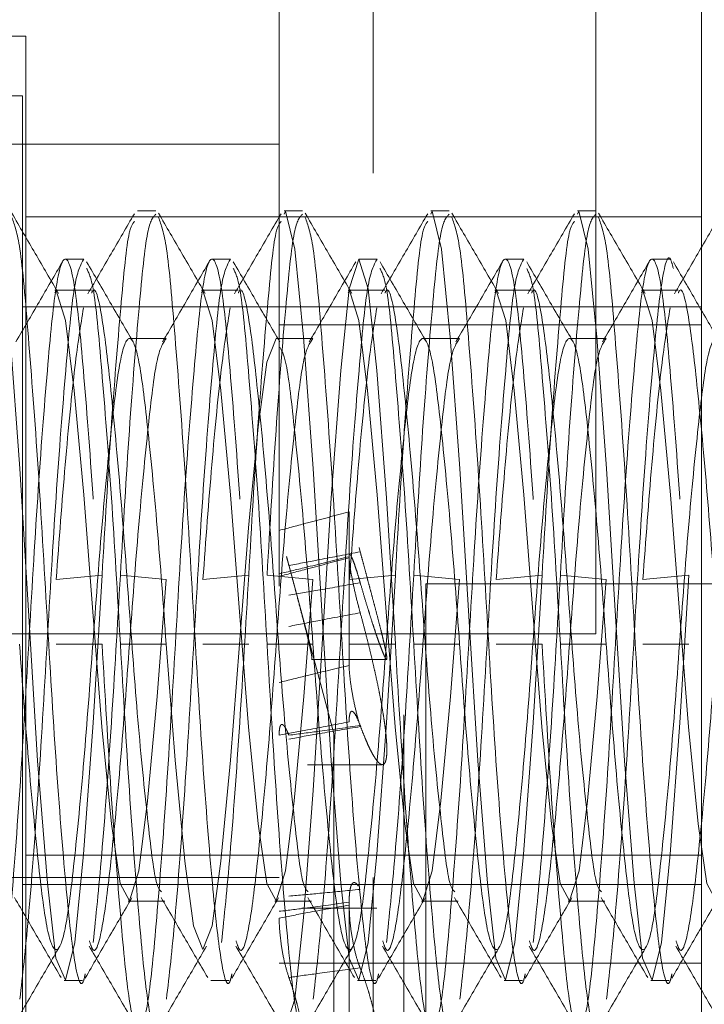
# Paper-space layout '2' of a CAD drawing. Header units: inches. Extents: x 1 to 109, y 1 to 85.
# Tile 71 of 134: x 88.231 to 88.353, y 24.693 to 24.868. Entities that reach past the tile are written whole.
import ezdxf

# ---------------------------------------------------------------- set-up
doc = ezdxf.new("R2010")
doc.units = ezdxf.units.IN
doc.header["$MEASUREMENT"] = 0
doc.linetypes.add('HIDDEN', pattern=[0.075, 0.05, -0.025])

psp = doc.layouts.new('2')

# ---------------------------------------------------------------- linework, layer by layer
at = {"color": 7, "linetype": 'HIDDEN', "lineweight": 0, "ltscale": 5}
for p, q in [((88.29402, 30.34099), (88.29402, 19.94099)), ((88.27736, 29.14265), (88.27736, 19.94099)), ((88.33359, 24.75924), (88.33359, 24.9259)), ((88.35236, 24.90657), (88.35236, 24.64657)), ((88.23236, 24.86532), (88.21511, 24.86532)), ((88.23236, 24.68782), (88.23236, 24.86532)), ((88.23177, 24.85474), (88.21511, 24.85474)), ((88.23177, 24.67724), (88.23177, 24.85474)), ((88.27736, 24.84615), (88.21511, 24.84615)), ((88.25544, 24.83432), (88.25219, 24.83432)), ((88.28149, 24.83432), (88.27823, 24.83432)), ((88.30753, 24.83432), (88.30427, 24.83432)), ((88.33357, 24.83432), (88.33031, 24.83432)), ((88.35236, 24.83324), (88.23236, 24.83324)), ((88.24265, 24.82574), (88.23939, 24.82574)), ((88.26869, 24.82574), (88.26543, 24.82574)), ((88.29473, 24.82574), (88.29147, 24.82574)), ((88.32077, 24.82574), (88.31752, 24.82574)), ((88.34681, 24.82574), (88.34356, 24.82574)), ((88.24405, 24.82022), (88.23754, 24.82022)), ((88.27009, 24.82022), (88.26358, 24.82022)), ((88.29613, 24.82022), (88.28962, 24.82022)), ((88.32218, 24.82022), (88.31567, 24.82022)), ((88.34822, 24.82022), (88.34171, 24.82022)), ((88.35236, 24.81724), (88.23177, 24.81724)), ((88.35236, 24.81407), (88.27736, 24.81407)), ((88.25729, 24.81164), (88.25078, 24.81164)), ((88.28334, 24.81164), (88.27683, 24.81164)), ((88.30938, 24.81164), (88.30287, 24.81164)), ((88.33542, 24.81164), (88.32891, 24.81164)), ((88.28978, 24.78087), (88.28978, 24.7727)), ((88.29174, 24.77377), (88.29154, 24.77451)), ((88.29197, 24.7729), (88.29154, 24.77451)), ((88.27928, 24.77058), (88.27864, 24.77297)), ((88.28978, 24.7536), (88.28978, 24.77291)), ((88.2459, 24.76962), (88.23776, 24.76887)), ((88.25729, 24.76887), (88.24916, 24.76962)), ((88.27194, 24.76962), (88.26381, 24.76887)), ((88.28334, 24.76887), (88.2752, 24.76962)), ((88.28707, 24.74151), (88.27928, 24.77058)), ((88.29798, 24.76962), (88.28985, 24.76887)), ((88.30938, 24.76887), (88.30124, 24.76962)), ((88.32403, 24.76962), (88.31589, 24.76887)), ((88.33542, 24.76887), (88.32728, 24.76962)), ((88.35007, 24.76962), (88.34193, 24.76887)), ((88.39629, 24.76807), (88.3034, 24.76807)), ((88.3034, 24.76807), (88.3034, 24.61182)), ((88.16693, 24.75924), (88.33359, 24.75924)), ((88.2459, 24.7574), (88.23776, 24.7574)), ((88.25729, 24.7574), (88.24916, 24.7574)), ((88.27194, 24.7574), (88.26381, 24.7574)), ((88.28334, 24.7574), (88.2752, 24.7574)), ((88.29798, 24.7574), (88.28985, 24.7574)), ((88.30938, 24.7574), (88.30124, 24.7574)), ((88.32403, 24.7574), (88.31589, 24.7574)), ((88.33542, 24.7574), (88.32728, 24.7574)), ((88.35007, 24.7574), (88.34193, 24.7574)), ((88.2831, 24.75468), (88.29647, 24.75468)), ((88.29949, 24.74484), (88.29949, 24.4788)), ((88.28707, 24.74151), (88.28707, 24.48212)), ((88.28236, 24.73599), (88.29567, 24.73599)), ((88.23236, 24.7199), (88.35236, 24.7199)), ((88.27736, 24.71599), (88.21511, 24.71599)), ((88.23177, 24.71474), (88.35236, 24.71474)), ((88.25056, 24.71175), (88.25707, 24.71175)), ((88.2766, 24.71175), (88.28311, 24.71175)), ((88.28137, 24.71053), (88.29468, 24.71053)), ((88.28978, 24.67218), (88.28978, 24.71158)), ((88.30264, 24.71175), (88.30915, 24.71175)), ((88.32869, 24.71175), (88.3352, 24.71175)), ((88.27736, 24.70074), (88.35236, 24.70074)), ((88.23917, 24.69765), (88.24242, 24.69765)), ((88.26521, 24.69765), (88.26846, 24.69765)), ((88.29125, 24.69765), (88.29451, 24.69765)), ((88.31729, 24.69765), (88.32055, 24.69765)), ((88.34333, 24.69765), (88.34659, 24.69765))]:
    psp.add_line(p, q, dxfattribs=at)
at = {"color": 7, "linetype": 'HIDDEN', "lineweight": 0, "ltscale": 5, "flags": 128}
for points in [[(88.22615, 24.8337), (88.22637, 24.83422), (88.22805, 24.82752), (88.22957, 24.8119), (88.23129, 24.78855), (88.23288, 24.76235), (88.23447, 24.73669), (88.23619, 24.71495), (88.23771, 24.70164), (88.23939, 24.69775), (88.24107, 24.70445), (88.24259, 24.72008), (88.24431, 24.74342), (88.2459, 24.76962), (88.2459, 24.76962)], [(88.27823, 24.8337), (88.27845, 24.83422), (88.28013, 24.82752), (88.28165, 24.8119), (88.28337, 24.78855), (88.28496, 24.76235), (88.28656, 24.73669), (88.28828, 24.71495), (88.2898, 24.70164), (88.29147, 24.69775), (88.29315, 24.70445), (88.29467, 24.72008), (88.29639, 24.74342), (88.29798, 24.76962), (88.29798, 24.76962)], [(88.30427, 24.8337), (88.3045, 24.83422), (88.30617, 24.82752), (88.30769, 24.8119), (88.30941, 24.78855), (88.31101, 24.76235), (88.3126, 24.73669), (88.31432, 24.71495), (88.31584, 24.70164), (88.31752, 24.69775), (88.31919, 24.70445), (88.32071, 24.72008), (88.32244, 24.74342), (88.32403, 24.76962), (88.32403, 24.76962)], [(88.33031, 24.8337), (88.33054, 24.83422), (88.33221, 24.82752), (88.33373, 24.8119), (88.33546, 24.78855), (88.33705, 24.76235), (88.33864, 24.73669), (88.34036, 24.71495), (88.34188, 24.70164), (88.34356, 24.69775), (88.34523, 24.70445), (88.34676, 24.72008), (88.34848, 24.74342), (88.35007, 24.76962), (88.35007, 24.76962)], [(88.27793, 24.69073), (88.27845, 24.68907), (88.28013, 24.69437), (88.28165, 24.70886), (88.28337, 24.73143), (88.28496, 24.7574), (88.28656, 24.78337), (88.28828, 24.80594), (88.2898, 24.82043), (88.29147, 24.82574), (88.29315, 24.82043), (88.29467, 24.80594), (88.29639, 24.78337), (88.29798, 24.7574), (88.29798, 24.7574)], [(88.23754, 24.81974), (88.23776, 24.82015), (88.23944, 24.81483), (88.24096, 24.80243), (88.24268, 24.7839), (88.24427, 24.7631), (88.24587, 24.74273), (88.24759, 24.72548), (88.24911, 24.71491), (88.25078, 24.71182), (88.25246, 24.71715), (88.25398, 24.72955), (88.2557, 24.74807), (88.25729, 24.76887), (88.25729, 24.76887)], [(88.26358, 24.81974), (88.26381, 24.82015), (88.26548, 24.81483), (88.267, 24.80243), (88.26872, 24.7839), (88.27032, 24.7631), (88.27191, 24.74273), (88.27363, 24.72548), (88.27515, 24.71491), (88.27683, 24.71182), (88.2785, 24.71715), (88.28002, 24.72955), (88.28175, 24.74807), (88.28334, 24.76887), (88.28334, 24.76887)], [(88.28962, 24.81974), (88.28985, 24.82015), (88.29152, 24.81483), (88.29304, 24.80243), (88.29477, 24.7839), (88.29636, 24.7631), (88.29795, 24.74273), (88.29967, 24.72548), (88.30119, 24.71491), (88.30287, 24.71182), (88.30454, 24.71715), (88.30607, 24.72955), (88.30779, 24.74807), (88.30938, 24.76887), (88.30938, 24.76887)], [(88.31567, 24.81974), (88.31589, 24.82015), (88.31757, 24.81483), (88.31909, 24.80243), (88.32081, 24.7839), (88.3224, 24.7631), (88.32399, 24.74273), (88.32571, 24.72548), (88.32723, 24.71491), (88.32891, 24.71182), (88.33059, 24.71715), (88.33211, 24.72955), (88.33383, 24.74807), (88.33542, 24.76887), (88.33542, 24.76887)], [(88.34171, 24.81974), (88.34193, 24.82015), (88.34361, 24.81483), (88.34513, 24.80243), (88.34685, 24.7839), (88.34844, 24.7631), (88.35003, 24.74273), (88.35175, 24.72548), (88.35327, 24.71491), (88.35495, 24.71182), (88.35663, 24.71715), (88.35815, 24.72955), (88.35987, 24.74807), (88.36146, 24.76887), (88.36146, 24.76887)], [(88.25729, 24.7574), (88.25889, 24.73679), (88.26061, 24.71888), (88.26213, 24.70738), (88.26381, 24.70316), (88.26548, 24.70738), (88.267, 24.71888), (88.26872, 24.73679), (88.27032, 24.7574), (88.27191, 24.77801), (88.27363, 24.79593), (88.27515, 24.80743), (88.27683, 24.81164), (88.27683, 24.81164)]]:
    psp.add_lwpolyline(points, dxfattribs=at)
at = {"color": 7, "linetype": 'HIDDEN', "lineweight": 0, "ltscale": 5}
for points, knots in [([(88.23817, 24.81964), (88.23679, 24.822), (88.23403, 24.82674), (88.23128, 24.83149), (88.2299, 24.83386)], [0, 0, 0, 0, 0.49961, 1, 1, 1, 1]), ([(88.2299, 24.83313), (88.23038, 24.8318), (88.23141, 24.82894), (88.23279, 24.81264), (88.23457, 24.78942), (88.23614, 24.76223), (88.23771, 24.73575), (88.23948, 24.71371), (88.24094, 24.70048), (88.24218, 24.69558), (88.24283, 24.69844), (88.24292, 24.69885)], [0, 0, 0, 0, 0.105591, 0.227898, 0.355253, 0.479343, 0.603433, 0.730788, 0.853095, 0.979343, 1, 1, 1, 1]), ([(88.25164, 24.83378), (88.25026, 24.83141), (88.24751, 24.82667), (88.24476, 24.82194), (88.24338, 24.81958)], [0, 0, 0, 0, 0.500349, 1, 1, 1, 1]), ([(88.24916, 24.76962), (88.24968, 24.77845), (88.25073, 24.79633), (88.2525, 24.81792), (88.2539, 24.83205), (88.25495, 24.83317), (88.25544, 24.8337)], [0, 0, 0, 0, 0.2568157, 0.5203892, 0.7735146, 1, 1, 1, 1]), ([(88.26421, 24.81964), (88.26283, 24.822), (88.26007, 24.82674), (88.25732, 24.83149), (88.25594, 24.83386)], [0, 0, 0, 0, 0.49961, 1, 1, 1, 1]), ([(88.25594, 24.83313), (88.25642, 24.8318), (88.25745, 24.82894), (88.25883, 24.81264), (88.26061, 24.78942), (88.26218, 24.76223), (88.26375, 24.73575), (88.26552, 24.71371), (88.26698, 24.70048), (88.26822, 24.69558), (88.26887, 24.69844), (88.26896, 24.69885)], [0, 0, 0, 0, 0.105591, 0.227898, 0.355253, 0.479343, 0.603433, 0.730788, 0.853095, 0.979343, 1, 1, 1, 1]), ([(88.27768, 24.83378), (88.27631, 24.83141), (88.27355, 24.82667), (88.2708, 24.82194), (88.26942, 24.81958)], [0, 0, 0, 0, 0.500349, 1, 1, 1, 1]), ([(88.2752, 24.76962), (88.27572, 24.77845), (88.27677, 24.79633), (88.27854, 24.81792), (88.27994, 24.83205), (88.28099, 24.83317), (88.28149, 24.8337)], [0, 0, 0, 0, 0.256816, 0.520389, 0.773515, 1, 1, 1, 1]), ([(88.29025, 24.81964), (88.28888, 24.822), (88.28611, 24.82674), (88.28336, 24.83149), (88.28198, 24.83386)], [0, 0, 0, 0, 0.49961, 1, 1, 1, 1]), ([(88.28198, 24.83313), (88.28246, 24.8318), (88.28349, 24.82894), (88.28488, 24.81264), (88.28665, 24.78942), (88.28822, 24.76223), (88.28979, 24.73575), (88.29156, 24.71371), (88.29303, 24.70048), (88.29426, 24.69558), (88.29491, 24.69844), (88.295, 24.69885)], [0, 0, 0, 0, 0.105591, 0.227898, 0.355253, 0.479343, 0.603433, 0.730788, 0.853095, 0.979343, 1, 1, 1, 1]), ([(88.30372, 24.83378), (88.30235, 24.83141), (88.2996, 24.82667), (88.29684, 24.82194), (88.29546, 24.81958)], [0, 0, 0, 0, 0.500349, 1, 1, 1, 1]), ([(88.30124, 24.76962), (88.30176, 24.77845), (88.30281, 24.79633), (88.30458, 24.81792), (88.30598, 24.83205), (88.30703, 24.83317), (88.30753, 24.8337)], [0, 0, 0, 0, 0.2568157, 0.5203892, 0.7735146, 1, 1, 1, 1]), ([(88.3163, 24.81964), (88.31492, 24.822), (88.31216, 24.82674), (88.3094, 24.83149), (88.30802, 24.83386)], [0, 0, 0, 0, 0.49961, 1, 1, 1, 1]), ([(88.30802, 24.83313), (88.3085, 24.8318), (88.30953, 24.82894), (88.31092, 24.81264), (88.31269, 24.78942), (88.31426, 24.76223), (88.31583, 24.73575), (88.31761, 24.71371), (88.31907, 24.70048), (88.32031, 24.69558), (88.32095, 24.69844), (88.32105, 24.69885)], [0, 0, 0, 0, 0.105591, 0.227898, 0.355253, 0.479343, 0.603433, 0.730788, 0.853095, 0.979343, 1, 1, 1, 1]), ([(88.32977, 24.83378), (88.32839, 24.83141), (88.32564, 24.82667), (88.32288, 24.82194), (88.3215, 24.81958)], [0, 0, 0, 0, 0.500349, 1, 1, 1, 1]), ([(88.32728, 24.76962), (88.3278, 24.77845), (88.32885, 24.79633), (88.33063, 24.81792), (88.33202, 24.83205), (88.33307, 24.83317), (88.33357, 24.8337)], [0, 0, 0, 0, 0.2568157, 0.5203892, 0.7735146, 1, 1, 1, 1]), ([(88.34234, 24.81964), (88.34096, 24.822), (88.3382, 24.82674), (88.33544, 24.83149), (88.33407, 24.83386)], [0, 0, 0, 0, 0.49961, 1, 1, 1, 1]), ([(88.33407, 24.83313), (88.33454, 24.8318), (88.33558, 24.82894), (88.33696, 24.81264), (88.33873, 24.78942), (88.3403, 24.76223), (88.34187, 24.73575), (88.34365, 24.71371), (88.34511, 24.70048), (88.34635, 24.69558), (88.347, 24.69844), (88.34709, 24.69885)], [0, 0, 0, 0, 0.105591, 0.2278978, 0.355253, 0.4793429, 0.6034328, 0.730788, 0.8530949, 0.9793429, 1, 1, 1, 1]), ([(88.35581, 24.83378), (88.35443, 24.83141), (88.35168, 24.82667), (88.34892, 24.82194), (88.34755, 24.81958)], [0, 0, 0, 0, 0.500349, 1, 1, 1, 1]), ([(88.2459, 24.76962), (88.24642, 24.77846), (88.24747, 24.79637), (88.24925, 24.81778), (88.25048, 24.83087), (88.25134, 24.83203), (88.25165, 24.83244)], [0, 0, 0, 0, 0.280533, 0.568447, 0.844949, 1, 1, 1, 1]), ([(88.27194, 24.76962), (88.27246, 24.77846), (88.27351, 24.79637), (88.27529, 24.81778), (88.27652, 24.83087), (88.27738, 24.83203), (88.27769, 24.83244)], [0, 0, 0, 0, 0.280533, 0.568447, 0.844949, 1, 1, 1, 1]), ([(88.29798, 24.76962), (88.2985, 24.77846), (88.29955, 24.79637), (88.30133, 24.81778), (88.30256, 24.83087), (88.30342, 24.83203), (88.30373, 24.83244)], [0, 0, 0, 0, 0.280533, 0.568447, 0.844949, 1, 1, 1, 1]), ([(88.32403, 24.76962), (88.32455, 24.77846), (88.3256, 24.79637), (88.32737, 24.81778), (88.3286, 24.83087), (88.32946, 24.83203), (88.32977, 24.83244)], [0, 0, 0, 0, 0.280533, 0.568447, 0.844949, 1, 1, 1, 1]), ([(88.21986, 24.7574), (88.22038, 24.74852), (88.22143, 24.73053), (88.2232, 24.70786), (88.22467, 24.69265), (88.22637, 24.68725), (88.22807, 24.69265), (88.22954, 24.70786), (88.23131, 24.73053), (88.23288, 24.7574), (88.23445, 24.78427), (88.23622, 24.80695), (88.23769, 24.82216), (88.23939, 24.82755), (88.24109, 24.82216), (88.24256, 24.80695), (88.24433, 24.78427), (88.24538, 24.76628), (88.2459, 24.7574)], [0, 0, 0, 0, 0.062045, 0.125723, 0.186876, 0.25, 0.313124, 0.374277, 0.437955, 0.5, 0.562045, 0.625723, 0.686876, 0.75, 0.813124, 0.874277, 0.937955, 1, 1, 1, 1]), ([(88.2313, 24.69437), (88.2318, 24.69866), (88.2328, 24.70742), (88.23456, 24.73065), (88.23614, 24.75736), (88.23771, 24.78431), (88.23948, 24.80682), (88.24095, 24.82263), (88.24207, 24.82469), (88.24265, 24.82574)], [0, 0, 0, 0, 0.139979, 0.285736, 0.427755, 0.569775, 0.715532, 0.85551, 1, 1, 1, 1]), ([(88.2459, 24.7574), (88.24642, 24.74852), (88.24747, 24.73053), (88.24924, 24.70786), (88.25071, 24.69265), (88.25241, 24.68725), (88.25411, 24.69265), (88.25558, 24.70786), (88.25735, 24.73053), (88.25892, 24.7574), (88.26049, 24.78427), (88.26227, 24.80695), (88.26373, 24.82216), (88.26543, 24.82755), (88.26713, 24.82216), (88.2686, 24.80695), (88.27037, 24.78427), (88.27142, 24.76628), (88.27194, 24.7574)], [0, 0, 0, 0, 0.062045, 0.125723, 0.186876, 0.25, 0.313124, 0.374277, 0.437955, 0.5, 0.562045, 0.625723, 0.686876, 0.75, 0.813124, 0.874277, 0.937955, 1, 1, 1, 1]), ([(88.25734, 24.69437), (88.25784, 24.69866), (88.25885, 24.70742), (88.2606, 24.73065), (88.26218, 24.75736), (88.26375, 24.78431), (88.26552, 24.80682), (88.26699, 24.82263), (88.26812, 24.82469), (88.26869, 24.82574)], [0, 0, 0, 0, 0.139979, 0.285736, 0.427755, 0.569775, 0.715532, 0.85551, 1, 1, 1, 1]), ([(88.28339, 24.69437), (88.28388, 24.69866), (88.28489, 24.70742), (88.28665, 24.73065), (88.28822, 24.75736), (88.28979, 24.78431), (88.29156, 24.80682), (88.29303, 24.82263), (88.29416, 24.82469), (88.29473, 24.82574)], [0, 0, 0, 0, 0.139979, 0.285736, 0.427755, 0.569775, 0.715532, 0.85551, 1, 1, 1, 1]), ([(88.29798, 24.7574), (88.2985, 24.74852), (88.29956, 24.73053), (88.30133, 24.70786), (88.3028, 24.69265), (88.3045, 24.68725), (88.30619, 24.69265), (88.30766, 24.70786), (88.30944, 24.73053), (88.31101, 24.7574), (88.31258, 24.78427), (88.31435, 24.80695), (88.31582, 24.82216), (88.31752, 24.82755), (88.31922, 24.82216), (88.32068, 24.80695), (88.32246, 24.78427), (88.32351, 24.76628), (88.32403, 24.7574)], [0, 0, 0, 0, 0.062045, 0.125723, 0.186876, 0.25, 0.313124, 0.374277, 0.437955, 0.5, 0.562045, 0.625723, 0.686876, 0.75, 0.813124, 0.874277, 0.937955, 1, 1, 1, 1]), ([(88.30943, 24.69437), (88.30992, 24.69866), (88.31093, 24.70742), (88.31269, 24.73065), (88.31426, 24.75736), (88.31583, 24.78431), (88.3176, 24.80682), (88.31907, 24.82263), (88.3202, 24.82469), (88.32077, 24.82574)], [0, 0, 0, 0, 0.139979, 0.285736, 0.427755, 0.569775, 0.715532, 0.85551, 1, 1, 1, 1]), ([(88.32403, 24.7574), (88.32455, 24.74852), (88.3256, 24.73053), (88.32737, 24.70786), (88.32884, 24.69265), (88.33054, 24.68725), (88.33224, 24.69265), (88.3337, 24.70786), (88.33548, 24.73053), (88.33705, 24.7574), (88.33862, 24.78427), (88.34039, 24.80695), (88.34186, 24.82216), (88.34356, 24.82755), (88.34526, 24.82216), (88.34673, 24.80695), (88.3485, 24.78427), (88.34955, 24.76628), (88.35007, 24.7574)], [0, 0, 0, 0, 0.062045, 0.125723, 0.186876, 0.25, 0.313124, 0.374277, 0.437955, 0.5, 0.562045, 0.625723, 0.686876, 0.75, 0.813124, 0.874277, 0.937955, 1, 1, 1, 1]), ([(88.33547, 24.69437), (88.33596, 24.69866), (88.33697, 24.70742), (88.33873, 24.73065), (88.3403, 24.75738), (88.34187, 24.78425), (88.34365, 24.80707), (88.34511, 24.8217), (88.34643, 24.82756), (88.34716, 24.82475), (88.34734, 24.82407)], [0, 0, 0, 0, 0.133919, 0.273366, 0.409237, 0.545108, 0.684555, 0.818474, 0.956708, 1, 1, 1, 1]), ([(88.23886, 24.82523), (88.23749, 24.82286), (88.23473, 24.81812), (88.23197, 24.81338), (88.2306, 24.81102)], [0, 0, 0, 0, 0.500374, 1, 1, 1, 1]), ([(88.25144, 24.81102), (88.25006, 24.81338), (88.2473, 24.81812), (88.24455, 24.82286), (88.24317, 24.82523)], [0, 0, 0, 0, 0.499626, 1, 1, 1, 1]), ([(88.24317, 24.82407), (88.24356, 24.82327), (88.24451, 24.82133), (88.24581, 24.8067), (88.24759, 24.78433), (88.24864, 24.7663), (88.24916, 24.7574)], [0, 0, 0, 0, 0.188311, 0.453929, 0.73051, 1, 1, 1, 1]), ([(88.26491, 24.82523), (88.26353, 24.82286), (88.26078, 24.81812), (88.25802, 24.81338), (88.25664, 24.81102)], [0, 0, 0, 0, 0.500374, 1, 1, 1, 1]), ([(88.27748, 24.81102), (88.2761, 24.81338), (88.27335, 24.81812), (88.27059, 24.82286), (88.26921, 24.82523)], [0, 0, 0, 0, 0.499626, 1, 1, 1, 1]), ([(88.26921, 24.82407), (88.2696, 24.82327), (88.27055, 24.82133), (88.27185, 24.8067), (88.27363, 24.78433), (88.27468, 24.7663), (88.2752, 24.7574)], [0, 0, 0, 0, 0.188311, 0.453929, 0.73051, 1, 1, 1, 1]), ([(88.29095, 24.82523), (88.28957, 24.82286), (88.28682, 24.81812), (88.28406, 24.81338), (88.28268, 24.81102)], [0, 0, 0, 0, 0.500374, 1, 1, 1, 1]), ([(88.29525, 24.82407), (88.29565, 24.82327), (88.29659, 24.82133), (88.29789, 24.8067), (88.29967, 24.78433), (88.30072, 24.7663), (88.30124, 24.7574)], [0, 0, 0, 0, 0.188311, 0.453929, 0.73051, 1, 1, 1, 1]), ([(88.30352, 24.81102), (88.30215, 24.81338), (88.29939, 24.81812), (88.29663, 24.82286), (88.29526, 24.82523)], [0, 0, 0, 0, 0.499626, 1, 1, 1, 1]), ([(88.31699, 24.82523), (88.31561, 24.82286), (88.31286, 24.81812), (88.3101, 24.81338), (88.30872, 24.81102)], [0, 0, 0, 0, 0.500374, 1, 1, 1, 1]), ([(88.32957, 24.81102), (88.32819, 24.81338), (88.32543, 24.81812), (88.32268, 24.82286), (88.3213, 24.82523)], [0, 0, 0, 0, 0.499626, 1, 1, 1, 1]), ([(88.3213, 24.82407), (88.32169, 24.82327), (88.32263, 24.82133), (88.32394, 24.8067), (88.32571, 24.78433), (88.32676, 24.7663), (88.32728, 24.7574)], [0, 0, 0, 0, 0.1883109, 0.4539285, 0.73051, 1, 1, 1, 1]), ([(88.34303, 24.82523), (88.34165, 24.82286), (88.3389, 24.81812), (88.33614, 24.81338), (88.33476, 24.81102)], [0, 0, 0, 0, 0.500374, 1, 1, 1, 1]), ([(88.35561, 24.81102), (88.35423, 24.81338), (88.35147, 24.81812), (88.34872, 24.82286), (88.34734, 24.82523)], [0, 0, 0, 0, 0.499626, 1, 1, 1, 1]), ([(88.24405, 24.81974), (88.24412, 24.81989), (88.24476, 24.82123), (88.24598, 24.81568), (88.24744, 24.8033), (88.24921, 24.7845), (88.25078, 24.76305), (88.25235, 24.74187), (88.25413, 24.7249), (88.25533, 24.71465), (88.25616, 24.71372), (88.25643, 24.71341)], [0, 0, 0, 0, 0.017664, 0.150298, 0.278773, 0.412576, 0.542932, 0.673289, 0.807091, 0.935567, 1, 1, 1, 1]), ([(88.27009, 24.81974), (88.27017, 24.81989), (88.2708, 24.82123), (88.27202, 24.81568), (88.27348, 24.8033), (88.27526, 24.7845), (88.27683, 24.76305), (88.2784, 24.74187), (88.28017, 24.7249), (88.28137, 24.71465), (88.2822, 24.71372), (88.28247, 24.71341)], [0, 0, 0, 0, 0.017664, 0.150298, 0.278773, 0.412576, 0.542932, 0.673289, 0.807091, 0.935567, 1, 1, 1, 1]), ([(88.29613, 24.81974), (88.29621, 24.81989), (88.29684, 24.82123), (88.29806, 24.81568), (88.29952, 24.8033), (88.3013, 24.7845), (88.30287, 24.76305), (88.30444, 24.74187), (88.30621, 24.7249), (88.30741, 24.71465), (88.30824, 24.71372), (88.30852, 24.71341)], [0, 0, 0, 0, 0.017664, 0.150298, 0.278773, 0.412576, 0.542932, 0.673289, 0.807091, 0.935567, 1, 1, 1, 1]), ([(88.32218, 24.81974), (88.32225, 24.81989), (88.32288, 24.82123), (88.3241, 24.81568), (88.32557, 24.8033), (88.32734, 24.7845), (88.32891, 24.76305), (88.33048, 24.74187), (88.33226, 24.7249), (88.33346, 24.71465), (88.33428, 24.71372), (88.33456, 24.71341)], [0, 0, 0, 0, 0.017664, 0.150298, 0.278773, 0.412576, 0.542932, 0.673289, 0.807091, 0.935567, 1, 1, 1, 1]), ([(88.34822, 24.81974), (88.34829, 24.81989), (88.34892, 24.82123), (88.35014, 24.81568), (88.35161, 24.8033), (88.35338, 24.7845), (88.35495, 24.76305), (88.35652, 24.74187), (88.3583, 24.7249), (88.3595, 24.71465), (88.36032, 24.71372), (88.3606, 24.71341)], [0, 0, 0, 0, 0.017664, 0.150298, 0.278773, 0.412576, 0.542932, 0.673289, 0.807091, 0.935567, 1, 1, 1, 1]), ([(88.23776, 24.76887), (88.23828, 24.77584), (88.23934, 24.78995), (88.2411, 24.8077), (88.2421, 24.81398), (88.2426, 24.81706)], [0, 0, 0, 0, 0.332005, 0.672786, 1, 1, 1, 1]), ([(88.26381, 24.76887), (88.26433, 24.77584), (88.26538, 24.78995), (88.26714, 24.8077), (88.26815, 24.81398), (88.26864, 24.81706)], [0, 0, 0, 0, 0.332005, 0.672786, 1, 1, 1, 1]), ([(88.28985, 24.76887), (88.29037, 24.77584), (88.29142, 24.78995), (88.29318, 24.8077), (88.29419, 24.81398), (88.29468, 24.81706)], [0, 0, 0, 0, 0.332005, 0.672786, 1, 1, 1, 1]), ([(88.31589, 24.76887), (88.31641, 24.77584), (88.31746, 24.78995), (88.31922, 24.8077), (88.32023, 24.81398), (88.32072, 24.81706)], [0, 0, 0, 0, 0.332005, 0.672786, 1, 1, 1, 1]), ([(88.34193, 24.76887), (88.34245, 24.77584), (88.3435, 24.78995), (88.34526, 24.8077), (88.34627, 24.81398), (88.34676, 24.81706)], [0, 0, 0, 0, 0.332005, 0.672786, 1, 1, 1, 1]), ([(88.23125, 24.7574), (88.23177, 24.75036), (88.23282, 24.73608), (88.2346, 24.71808), (88.23606, 24.706), (88.23776, 24.70172), (88.23946, 24.706), (88.24093, 24.71808), (88.2427, 24.73608), (88.24427, 24.7574), (88.24584, 24.77873), (88.24762, 24.79673), (88.24909, 24.8088), (88.25078, 24.81308), (88.25248, 24.8088), (88.25395, 24.79673), (88.25572, 24.77873), (88.25678, 24.76445), (88.25729, 24.7574)], [0, 0, 0, 0, 0.062043, 0.125726, 0.186873, 0.25, 0.313127, 0.374274, 0.437957, 0.5, 0.562043, 0.625726, 0.686873, 0.75, 0.813127, 0.874274, 0.937957, 1, 1, 1, 1]), ([(88.24366, 24.70471), (88.24386, 24.70408), (88.24462, 24.7017), (88.24598, 24.70633), (88.24744, 24.71799), (88.24921, 24.7361), (88.25078, 24.75739), (88.25236, 24.77876), (88.25413, 24.79662), (88.2556, 24.80918), (88.25672, 24.81081), (88.25729, 24.81164)], [0, 0, 0, 0, 0.044422, 0.165067, 0.281929, 0.403637, 0.522211, 0.640784, 0.762492, 0.879355, 1, 1, 1, 1]), ([(88.2697, 24.70471), (88.2699, 24.70408), (88.27067, 24.7017), (88.27202, 24.70633), (88.27348, 24.71799), (88.27526, 24.7361), (88.27683, 24.75739), (88.2784, 24.77876), (88.28017, 24.79662), (88.28164, 24.80918), (88.28276, 24.81081), (88.28334, 24.81164)], [0, 0, 0, 0, 0.044422, 0.165067, 0.281929, 0.403637, 0.522211, 0.640784, 0.762492, 0.879355, 1, 1, 1, 1]), ([(88.28334, 24.7574), (88.28386, 24.75036), (88.28491, 24.73608), (88.28668, 24.71808), (88.28815, 24.706), (88.28985, 24.70172), (88.29155, 24.706), (88.29301, 24.71808), (88.29479, 24.73608), (88.29636, 24.7574), (88.29793, 24.77873), (88.2997, 24.79673), (88.30117, 24.8088), (88.30287, 24.81308), (88.30457, 24.8088), (88.30604, 24.79673), (88.30781, 24.77873), (88.30886, 24.76445), (88.30938, 24.7574)], [0, 0, 0, 0, 0.062043, 0.125726, 0.186873, 0.25, 0.313127, 0.374274, 0.437957, 0.5, 0.562043, 0.625726, 0.686873, 0.75, 0.813127, 0.874274, 0.937957, 1, 1, 1, 1]), ([(88.29574, 24.70471), (88.29594, 24.70408), (88.29671, 24.7017), (88.29806, 24.70633), (88.29952, 24.71799), (88.3013, 24.7361), (88.30287, 24.75739), (88.30444, 24.77876), (88.30621, 24.79662), (88.30768, 24.80918), (88.30881, 24.81081), (88.30938, 24.81164)], [0, 0, 0, 0, 0.044422, 0.165067, 0.281929, 0.403637, 0.522211, 0.640784, 0.762492, 0.879355, 1, 1, 1, 1]), ([(88.30938, 24.7574), (88.3099, 24.75036), (88.31095, 24.73608), (88.31272, 24.71808), (88.31419, 24.706), (88.31589, 24.70172), (88.31759, 24.706), (88.31906, 24.71808), (88.32083, 24.73608), (88.3224, 24.7574), (88.32397, 24.77873), (88.32574, 24.79673), (88.32721, 24.8088), (88.32891, 24.81308), (88.33061, 24.8088), (88.33208, 24.79673), (88.33385, 24.77873), (88.3349, 24.76445), (88.33542, 24.7574)], [0, 0, 0, 0, 0.062043, 0.125726, 0.186873, 0.25, 0.313127, 0.374274, 0.437957, 0.5, 0.562043, 0.625726, 0.686873, 0.75, 0.813127, 0.874274, 0.937957, 1, 1, 1, 1]), ([(88.32178, 24.70471), (88.32199, 24.70408), (88.32275, 24.7017), (88.3241, 24.70633), (88.32557, 24.71799), (88.32734, 24.7361), (88.32891, 24.75739), (88.33048, 24.77876), (88.33225, 24.79662), (88.33372, 24.80918), (88.33485, 24.81081), (88.33542, 24.81164)], [0, 0, 0, 0, 0.044422, 0.165067, 0.281929, 0.403637, 0.522211, 0.640784, 0.762492, 0.879355, 1, 1, 1, 1]), ([(88.33542, 24.7574), (88.33594, 24.75036), (88.33699, 24.73608), (88.33876, 24.71808), (88.34023, 24.706), (88.34193, 24.70172), (88.34363, 24.706), (88.3451, 24.71808), (88.34687, 24.73608), (88.34844, 24.7574), (88.35001, 24.77873), (88.35178, 24.79673), (88.35325, 24.8088), (88.35495, 24.81308), (88.35665, 24.8088), (88.35812, 24.79673), (88.35989, 24.77873), (88.36094, 24.76445), (88.36146, 24.7574)], [0, 0, 0, 0, 0.062043, 0.125726, 0.186873, 0.25, 0.313127, 0.374274, 0.437957, 0.5, 0.562043, 0.625726, 0.686873, 0.75, 0.813127, 0.874274, 0.937957, 1, 1, 1, 1]), ([(88.34782, 24.70471), (88.34803, 24.70408), (88.34879, 24.7017), (88.35014, 24.70633), (88.35161, 24.71799), (88.35338, 24.7361), (88.35495, 24.75739), (88.35652, 24.77876), (88.35829, 24.79662), (88.35976, 24.80918), (88.36089, 24.81081), (88.36146, 24.81164)], [0, 0, 0, 0, 0.044422, 0.165067, 0.281929, 0.403637, 0.522211, 0.640784, 0.762492, 0.879355, 1, 1, 1, 1]), ([(88.27744, 24.81009), (88.2778, 24.80949), (88.27871, 24.80797), (88.27999, 24.79651), (88.28177, 24.77878), (88.28282, 24.76447), (88.28334, 24.7574)], [0, 0, 0, 0, 0.1758861, 0.4455475, 0.7263901, 1, 1, 1, 1]), ([(88.28978, 24.78087), (88.28732, 24.78022), (88.28318, 24.77912), (88.27904, 24.77802), (88.27736, 24.77757)], [0, 0, 0, 0, 0.594086, 1, 1, 1, 1]), ([(88.27908, 24.77134), (88.2809, 24.77169), (88.28512, 24.7725), (88.28934, 24.77331), (88.29174, 24.77377)], [0, 0, 0, 0, 0.432614, 1, 1, 1, 1]), ([(88.28978, 24.77291), (88.28978, 24.77303), (88.2898, 24.77327), (88.28989, 24.77336), (88.29003, 24.77322), (88.29022, 24.77286), (88.29046, 24.77228), (88.29075, 24.7715), (88.29107, 24.77054), (88.2914, 24.76947), (88.29163, 24.76867), (88.29174, 24.76829)], [0, 0, 0, 0, 0.110529, 0.2242637, 0.3347926, 0.4485263, 0.5590622, 0.6728047, 0.7833198, 0.8970423, 1, 1, 1, 1]), ([(88.29174, 24.76829), (88.29196, 24.76755), (88.29239, 24.76605), (88.29297, 24.76413), (88.29348, 24.76249), (88.29392, 24.76109), (88.29435, 24.7598), (88.29474, 24.75863), (88.2951, 24.75762), (88.29543, 24.75675), (88.29572, 24.75601), (88.29596, 24.75543), (88.29616, 24.75502), (88.29631, 24.75477), (88.29641, 24.75466), (88.29649, 24.75472), (88.29647, 24.75508), (88.29637, 24.75571), (88.29625, 24.75632), (88.29609, 24.75706), (88.29589, 24.75791), (88.29566, 24.75889), (88.29534, 24.76017), (88.29492, 24.76181), (88.29444, 24.76364), (88.29398, 24.76538), (88.29356, 24.76696), (88.29312, 24.76861), (88.29266, 24.77034), (88.2922, 24.77206), (88.29189, 24.77322), (88.29174, 24.77377)], [0, 0, 0, 0, 0.0433142, 0.0871546, 0.1199357, 0.152949, 0.1867067, 0.2207273, 0.2528555, 0.2852201, 0.3183473, 0.3517456, 0.3825771, 0.4136352, 0.4454187, 0.4774569, 0.5373702, 0.5677892, 0.5986578, 0.6283271, 0.658198, 0.6883759, 0.7189702, 0.7645548, 0.8108213, 0.8421314, 0.8736307, 0.9053374, 0.9376888, 0.9702593, 1, 1, 1, 1]), ([(88.27736, 24.76987), (88.27904, 24.77027), (88.28318, 24.77127), (88.28732, 24.7723), (88.28978, 24.77291)], [0, 0, 0, 0, 0.405914, 1, 1, 1, 1]), ([(88.27736, 24.76941), (88.27904, 24.76986), (88.28318, 24.77097), (88.28732, 24.77206), (88.28978, 24.7727)], [0, 0, 0, 0, 0.405914, 1, 1, 1, 1]), ([(88.27864, 24.77297), (88.27864, 24.77296), (88.27875, 24.77256), (88.2789, 24.772), (88.27905, 24.77145), (88.27908, 24.77134)], [0, 0, 0, 0, 0.011743, 0.808825, 1, 1, 1, 1]), ([(88.28978, 24.7727), (88.2898, 24.77233), (88.28985, 24.77158), (88.2902, 24.76948), (88.29073, 24.76694), (88.29128, 24.76466), (88.29163, 24.76337), (88.29174, 24.76296)], [0, 0, 0, 0, 0.224182, 0.448362, 0.672558, 0.896713, 1, 1, 1, 1]), ([(88.24432, 24.70445), (88.24482, 24.70914), (88.24582, 24.71872), (88.24758, 24.74274), (88.24864, 24.76074), (88.24916, 24.76962)], [0, 0, 0, 0, 0.327241, 0.667989, 1, 1, 1, 1]), ([(88.26711, 24.70445), (88.2676, 24.70914), (88.26861, 24.71872), (88.27037, 24.74274), (88.27142, 24.76074), (88.27194, 24.76962)], [0, 0, 0, 0, 0.327241, 0.667989, 1, 1, 1, 1]), ([(88.27908, 24.77134), (88.27929, 24.77055), (88.27966, 24.76917), (88.28017, 24.76726), (88.28061, 24.76559), (88.28104, 24.76397), (88.28143, 24.76246), (88.28179, 24.76108), (88.28212, 24.75981), (88.28241, 24.75864), (88.28265, 24.75763), (88.28284, 24.75677), (88.28299, 24.75606), (88.2831, 24.75548), (88.28316, 24.75506), (88.28317, 24.7548), (88.28315, 24.75468), (88.28311, 24.75469), (88.2831, 24.7547)], [0, 0, 0, 0, 0.086282, 0.151211, 0.2166, 0.283464, 0.350848, 0.414481, 0.478583, 0.544194, 0.610343, 0.671407, 0.73292, 0.795869, 0.859323, 0.918281, 0.977657, 1, 1, 1, 1]), ([(88.29641, 24.70445), (88.2969, 24.70914), (88.29791, 24.71872), (88.29967, 24.74274), (88.30072, 24.76074), (88.30124, 24.76962)], [0, 0, 0, 0, 0.327241, 0.667989, 1, 1, 1, 1]), ([(88.32245, 24.70445), (88.32294, 24.70914), (88.32395, 24.71872), (88.32571, 24.74274), (88.32676, 24.76074), (88.32728, 24.76962)], [0, 0, 0, 0, 0.327241, 0.667989, 1, 1, 1, 1]), ([(88.29174, 24.76829), (88.28934, 24.76786), (88.28512, 24.76711), (88.2809, 24.76637), (88.27908, 24.76606)], [0, 0, 0, 0, 0.567386, 1, 1, 1, 1]), ([(88.29174, 24.76296), (88.28934, 24.76251), (88.28512, 24.76171), (88.2809, 24.76089), (88.27908, 24.76053)], [0, 0, 0, 0, 0.567386, 1, 1, 1, 1]), ([(88.29174, 24.76296), (88.29196, 24.76216), (88.29239, 24.76056), (88.29297, 24.7583), (88.29348, 24.75623), (88.29393, 24.75436), (88.29435, 24.75249), (88.29475, 24.75067), (88.29511, 24.74892), (88.29543, 24.74724), (88.29572, 24.74562), (88.29596, 24.74411), (88.29616, 24.74272), (88.29631, 24.74146), (88.29641, 24.7403), (88.29649, 24.73894), (88.29647, 24.73785), (88.29637, 24.73703), (88.29625, 24.73655), (88.29609, 24.73622), (88.29589, 24.73603), (88.29566, 24.73597), (88.29534, 24.73607), (88.29492, 24.73642), (88.29444, 24.73704), (88.29398, 24.73779), (88.29356, 24.73858), (88.29312, 24.7395), (88.29266, 24.74056), (88.29219, 24.7417), (88.29189, 24.74254), (88.29174, 24.74293)], [0, 0, 0, 0, 0.0434717, 0.0874754, 0.120255, 0.1532669, 0.1870232, 0.2210425, 0.253168, 0.2855298, 0.3186543, 0.3520498, 0.3828782, 0.4139331, 0.4457133, 0.4777482, 0.5376581, 0.5680754, 0.5989421, 0.6286121, 0.6584836, 0.6886623, 0.7192572, 0.7648456, 0.8111159, 0.8424287, 0.8739309, 0.9056406, 0.9379951, 0.9705687, 1, 1, 1, 1]), ([(88.24916, 24.7574), (88.24968, 24.74853), (88.25073, 24.73057), (88.2525, 24.70773), (88.25396, 24.6931), (88.25529, 24.68725), (88.25602, 24.69006), (88.25619, 24.69073)], [0, 0, 0, 0, 0.229993, 0.466038, 0.692726, 0.926719, 1, 1, 1, 1]), ([(88.2752, 24.7574), (88.27572, 24.74853), (88.27677, 24.73057), (88.27854, 24.70773), (88.28001, 24.6931), (88.28133, 24.68725), (88.28206, 24.69006), (88.28223, 24.69073)], [0, 0, 0, 0, 0.229993, 0.466038, 0.692726, 0.926719, 1, 1, 1, 1]), ([(88.30124, 24.7574), (88.30176, 24.74853), (88.30281, 24.73057), (88.30458, 24.70773), (88.30605, 24.6931), (88.30737, 24.68725), (88.3081, 24.69006), (88.30828, 24.69073)], [0, 0, 0, 0, 0.229993, 0.466038, 0.692726, 0.926719, 1, 1, 1, 1]), ([(88.32728, 24.7574), (88.3278, 24.74853), (88.32885, 24.73057), (88.33063, 24.70773), (88.33209, 24.6931), (88.33341, 24.68725), (88.33414, 24.69006), (88.33432, 24.69073)], [0, 0, 0, 0, 0.229993, 0.466038, 0.692726, 0.926719, 1, 1, 1, 1]), ([(88.28978, 24.7536), (88.28732, 24.75302), (88.28318, 24.75204), (88.27904, 24.751), (88.27736, 24.75058)], [0, 0, 0, 0, 0.594086, 1, 1, 1, 1]), ([(88.29174, 24.74275), (88.2915, 24.74359), (88.29103, 24.74526), (88.29042, 24.74807), (88.28999, 24.75071), (88.2898, 24.75255), (88.28978, 24.75335), (88.28978, 24.7536)], [0, 0, 0, 0, 0.224047, 0.448092, 0.672201, 0.896384, 1, 1, 1, 1]), ([(88.29174, 24.74293), (88.2915, 24.74353), (88.29103, 24.74474), (88.29042, 24.74554), (88.28999, 24.74545), (88.2898, 24.74464), (88.28978, 24.74383), (88.28978, 24.74357)], [0, 0, 0, 0, 0.224047, 0.448092, 0.672201, 0.896384, 1, 1, 1, 1]), ([(88.28978, 24.74357), (88.28732, 24.7431), (88.28318, 24.74229), (88.27904, 24.74155), (88.27736, 24.74125)], [0, 0, 0, 0, 0.594086, 1, 1, 1, 1]), ([(88.27736, 24.74125), (88.27736, 24.74152), (88.27737, 24.74208), (88.27746, 24.74266), (88.27761, 24.74303), (88.2778, 24.74317), (88.27804, 24.74308), (88.27833, 24.74276), (88.27864, 24.74221), (88.2789, 24.74165), (88.27905, 24.74129), (88.27908, 24.74122)], [0, 0, 0, 0, 0.11963, 0.242729, 0.362359, 0.485459, 0.605062, 0.728141, 0.847591, 0.970517, 1, 1, 1, 1]), ([(88.27908, 24.74122), (88.2809, 24.74146), (88.28512, 24.742), (88.28934, 24.7426), (88.29174, 24.74293)], [0, 0, 0, 0, 0.432614, 1, 1, 1, 1]), ([(88.27908, 24.74053), (88.2809, 24.74086), (88.28512, 24.74162), (88.28934, 24.74234), (88.29174, 24.74275)], [0, 0, 0, 0, 0.432614, 1, 1, 1, 1]), ([(88.29174, 24.71386), (88.28934, 24.71362), (88.28512, 24.71319), (88.2809, 24.71282), (88.27908, 24.71266)], [0, 0, 0, 0, 0.567386, 1, 1, 1, 1]), ([(88.28978, 24.71158), (88.28978, 24.71194), (88.2898, 24.71267), (88.28989, 24.71356), (88.29003, 24.71428), (88.29022, 24.71478), (88.29046, 24.71505), (88.29075, 24.71509), (88.29106, 24.71491), (88.2913, 24.71459), (88.29141, 24.71444)], [0, 0, 0, 0, 0.123215, 0.250003, 0.373218, 0.500006, 0.623228, 0.750026, 0.873225, 1, 1, 1, 1]), ([(88.23036, 24.71239), (88.23174, 24.71003), (88.23449, 24.7053), (88.23724, 24.70056), (88.23862, 24.69819)], [0, 0, 0, 0, 0.499651, 1, 1, 1, 1]), ([(88.24292, 24.69811), (88.2443, 24.70049), (88.24705, 24.70523), (88.24981, 24.70997), (88.25119, 24.71234)], [0, 0, 0, 0, 0.50039, 1, 1, 1, 1]), ([(88.2564, 24.71239), (88.25778, 24.71003), (88.26053, 24.7053), (88.26329, 24.70056), (88.26466, 24.69819)], [0, 0, 0, 0, 0.499651, 1, 1, 1, 1]), ([(88.26896, 24.69811), (88.27034, 24.70049), (88.27309, 24.70523), (88.27585, 24.70997), (88.27723, 24.71234)], [0, 0, 0, 0, 0.50039, 1, 1, 1, 1]), ([(88.28244, 24.71239), (88.28382, 24.71003), (88.28658, 24.7053), (88.28933, 24.70056), (88.2907, 24.69819)], [0, 0, 0, 0, 0.499651, 1, 1, 1, 1]), ([(88.295, 24.69811), (88.29638, 24.70049), (88.29914, 24.70523), (88.3019, 24.70997), (88.30328, 24.71234)], [0, 0, 0, 0, 0.50039, 1, 1, 1, 1]), ([(88.30848, 24.71239), (88.30986, 24.71003), (88.31262, 24.7053), (88.31537, 24.70056), (88.31675, 24.69819)], [0, 0, 0, 0, 0.499651, 1, 1, 1, 1]), ([(88.32104, 24.69811), (88.32242, 24.70049), (88.32518, 24.70523), (88.32794, 24.70997), (88.32932, 24.71234)], [0, 0, 0, 0, 0.50039, 1, 1, 1, 1]), ([(88.33452, 24.71239), (88.3359, 24.71003), (88.33866, 24.7053), (88.34141, 24.70056), (88.34279, 24.69819)], [0, 0, 0, 0, 0.499651, 1, 1, 1, 1]), ([(88.34709, 24.69811), (88.34846, 24.70049), (88.35122, 24.70523), (88.35398, 24.70997), (88.35536, 24.71234)], [0, 0, 0, 0, 0.50039, 1, 1, 1, 1]), ([(88.27736, 24.70996), (88.27904, 24.71016), (88.28318, 24.71066), (88.28732, 24.71124), (88.28978, 24.71158)], [0, 0, 0, 0, 0.405914, 1, 1, 1, 1]), ([(88.27736, 24.70875), (88.27904, 24.70908), (88.28318, 24.70989), (88.28732, 24.71062), (88.28978, 24.71105)], [0, 0, 0, 0, 0.405914, 1, 1, 1, 1]), ([(88.28978, 24.71105), (88.2898, 24.71024), (88.28985, 24.70862), (88.2902, 24.70578), (88.29073, 24.70305), (88.29128, 24.70107), (88.29163, 24.70018), (88.29174, 24.6999)], [0, 0, 0, 0, 0.224182, 0.448362, 0.672558, 0.896713, 1, 1, 1, 1]), ([(88.27908, 24.69821), (88.27885, 24.69893), (88.27839, 24.70037), (88.27784, 24.70312), (88.27747, 24.70593), (88.27736, 24.70779), (88.27736, 24.70865), (88.27736, 24.70875)], [0, 0, 0, 0, 0.241989, 0.483965, 0.726236, 0.968847, 1, 1, 1, 1]), ([(88.23015, 24.68957), (88.23153, 24.69195), (88.23428, 24.69669), (88.23704, 24.70142), (88.23842, 24.70379)], [0, 0, 0, 0, 0.500374, 1, 1, 1, 1]), ([(88.24362, 24.70379), (88.245, 24.70142), (88.24775, 24.69669), (88.25051, 24.69195), (88.25189, 24.68957)], [0, 0, 0, 0, 0.499626, 1, 1, 1, 1]), ([(88.25619, 24.68957), (88.25757, 24.69195), (88.26032, 24.69669), (88.26308, 24.70142), (88.26446, 24.70379)], [0, 0, 0, 0, 0.500374, 1, 1, 1, 1]), ([(88.26966, 24.70379), (88.27104, 24.70142), (88.2738, 24.69669), (88.27655, 24.69195), (88.27793, 24.68957)], [0, 0, 0, 0, 0.499626, 1, 1, 1, 1]), ([(88.28224, 24.68957), (88.28361, 24.69195), (88.28637, 24.69669), (88.28913, 24.70142), (88.2905, 24.70379)], [0, 0, 0, 0, 0.500374, 1, 1, 1, 1]), ([(88.2957, 24.70379), (88.29708, 24.70142), (88.29984, 24.69669), (88.30259, 24.69195), (88.30397, 24.68957)], [0, 0, 0, 0, 0.499626, 1, 1, 1, 1]), ([(88.30828, 24.68957), (88.30965, 24.69195), (88.31241, 24.69669), (88.31517, 24.70142), (88.31655, 24.70379)], [0, 0, 0, 0, 0.500374, 1, 1, 1, 1]), ([(88.32174, 24.70379), (88.32312, 24.70142), (88.32588, 24.69669), (88.32863, 24.69195), (88.33001, 24.68957)], [0, 0, 0, 0, 0.499626, 1, 1, 1, 1]), ([(88.33432, 24.68957), (88.3357, 24.69195), (88.33845, 24.69669), (88.34121, 24.70142), (88.34259, 24.70379)], [0, 0, 0, 0, 0.500374, 1, 1, 1, 1]), ([(88.34778, 24.70379), (88.34916, 24.70142), (88.35192, 24.69669), (88.35467, 24.69195), (88.35605, 24.68957)], [0, 0, 0, 0, 0.499626, 1, 1, 1, 1]), ([(88.29174, 24.6999), (88.28934, 24.69959), (88.28512, 24.69906), (88.2809, 24.69847), (88.27908, 24.69821)], [0, 0, 0, 0, 0.567386, 1, 1, 1, 1]), ([(88.29174, 24.6999), (88.29196, 24.69935), (88.29239, 24.69826), (88.29297, 24.69653), (88.29348, 24.69484), (88.29392, 24.6932), (88.29435, 24.69147), (88.29475, 24.68968), (88.29511, 24.68787), (88.29543, 24.68603), (88.29572, 24.68414), (88.29596, 24.68226), (88.29616, 24.68043), (88.29631, 24.67864), (88.29641, 24.67687), (88.29647, 24.67515), (88.29648, 24.67353), (88.29645, 24.67199), (88.29637, 24.67052), (88.29625, 24.66914), (88.29604, 24.66743), (88.29575, 24.66593), (88.29529, 24.66434), (88.29486, 24.6633), (88.29437, 24.66253), (88.29398, 24.66207), (88.29356, 24.66177), (88.29312, 24.6616), (88.29266, 24.66159), (88.2922, 24.66172), (88.29189, 24.66192), (88.29174, 24.66201)], [0, 0, 0, 0, 0.043429, 0.087389, 0.12017, 0.153182, 0.18694, 0.22096, 0.253087, 0.28545, 0.318575, 0.351972, 0.382802, 0.413858, 0.44564, 0.477676, 0.507552, 0.537641, 0.568059, 0.598927, 0.628629, 0.688597, 0.719193, 0.779927, 0.811032, 0.842345, 0.873847, 0.905556, 0.93791, 0.970484, 1, 1, 1, 1]), ([(88.27908, 24.66167), (88.27929, 24.66163), (88.27966, 24.66156), (88.28017, 24.66173), (88.28061, 24.66202), (88.28104, 24.66249), (88.28143, 24.66312), (88.28179, 24.66389), (88.28212, 24.6648), (88.28241, 24.66587), (88.28265, 24.66705), (88.28284, 24.66834), (88.28299, 24.6697), (88.2831, 24.67118), (88.28316, 24.67273), (88.28317, 24.67432), (88.28313, 24.67595), (88.28306, 24.67764), (88.28294, 24.67936), (88.28278, 24.68109), (88.28258, 24.68282), (88.28234, 24.68456), (88.28207, 24.6863), (88.28176, 24.68802), (88.28143, 24.68971), (88.28106, 24.69138), (88.28068, 24.69294), (88.28016, 24.69486), (88.27963, 24.69662), (88.27922, 24.69781), (88.27908, 24.69821)], [0, 0, 0, 0, 0.047746, 0.083681, 0.119871, 0.156876, 0.19417, 0.229388, 0.264865, 0.301178, 0.337788, 0.371583, 0.405628, 0.440467, 0.475585, 0.508216, 0.541077, 0.574665, 0.608503, 0.640917, 0.673549, 0.706859, 0.740399, 0.773608, 0.807034, 0.841134, 0.875461, 0.906305, 0.968443, 1, 1, 1, 1])]:
    psp.add_open_spline(points, degree=3, knots=knots, dxfattribs=at)

doc.saveas('drawing.dxf')
